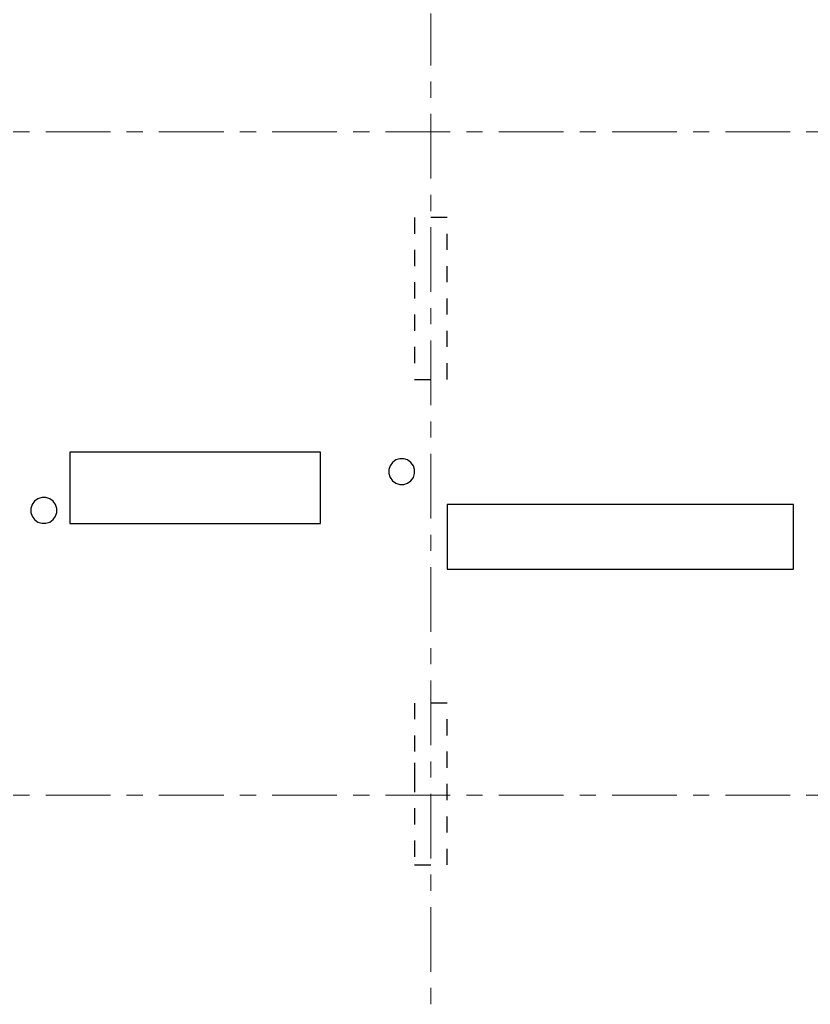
# Model space of a CAD drawing. Header units: metres. Extents: x -38 to 93, y -15 to 21.
# Tile 17 of 256: x 11 to 16, y 2 to 8. Entities that reach past the tile are written whole.
import ezdxf

# ---------------------------------------------------------------- set-up
doc = ezdxf.new("R2010")
doc.units = ezdxf.units.M
for name, pattern in [('______11', [0.5, 0.4, -0.05, 0, -0.05]), ('______2', [0.0405, 0.03, -0.0105]), ('______5', [1.1, 0.8, -0.1, 0.1, -0.1])]:
    doc.linetypes.add(name, pattern=pattern)
doc.layers.add('XR$1$Осевая линия (1)', color=7, linetype='______5', lineweight=13)
doc.layers.add('XR$4$Перекрытие (1)', color=7, linetype='Continuous', lineweight=35)
doc.layers.add('XR$6$Стена_ бетон несущ.', color=7, linetype='Continuous', lineweight=70, true_color=0xb4b496)

msp = doc.modelspace()

# ---------------------------------------------------------------- linework, layer by layer
at = {"layer": 'XR$1$Осевая линия (1)', "color": 253, "linetype": '______11', "lineweight": 13, "true_color": 0xa0a0a0, "transparency": 33554687}
for p, q in [((13.75, -3.39), (13.75, 8.13)), ((-2.63, 7.4), (62.6, 7.4)), ((-2.63, 3.3), (62.6, 3.3))]:
    msp.add_line(p, q, dxfattribs=at)
at = {"layer": 'XR$4$Перекрытие (1)', "color": 7, "linetype": 'Continuous', "lineweight": 25, "transparency": 33554687}
for p, q in [((13.0683, 5.4201), (11.5183, 5.4198)), ((11.5183, 5.4198), (11.5184, 4.9798)), ((13.0684, 4.9801), (13.0683, 5.4201)), ((13.513, 5.3571), (13.4981, 5.3367)), ((13.5334, 5.3719), (13.513, 5.3571)), ((13.5574, 5.3797), (13.5334, 5.3719)), ((13.5826, 5.3797), (13.5574, 5.3797)), ((13.6066, 5.3719), (13.5826, 5.3797)), ((13.627, 5.3571), (13.6066, 5.3719)), ((13.6419, 5.3367), (13.627, 5.3571)), ((13.4981, 5.3367), (13.4903, 5.3127)), ((13.4903, 5.3127), (13.4903, 5.2875)), ((13.6497, 5.3127), (13.6419, 5.3367)), ((13.6497, 5.2875), (13.6497, 5.3127)), ((13.4903, 5.2875), (13.4981, 5.2635)), ((13.4981, 5.2635), (13.513, 5.243)), ((13.513, 5.243), (13.5334, 5.2282)), ((13.6066, 5.2282), (13.627, 5.243)), ((13.627, 5.243), (13.6419, 5.2635)), ((13.6419, 5.2635), (13.6497, 5.2875)), ((13.5334, 5.2282), (13.5574, 5.2204)), ((13.5574, 5.2204), (13.5826, 5.2204)), ((13.5826, 5.2204), (13.6066, 5.2282)), ((11.3013, 5.1174), (11.2864, 5.0969)), ((11.3217, 5.1322), (11.3013, 5.1174)), ((11.3457, 5.14), (11.3217, 5.1322)), ((11.3709, 5.14), (11.3457, 5.14)), ((11.3949, 5.1322), (11.3709, 5.14)), ((11.4153, 5.1174), (11.3949, 5.1322)), ((11.4302, 5.0969), (11.4153, 5.1174)), ((11.2864, 5.0969), (11.2786, 5.0729)), ((11.2786, 5.0729), (11.2786, 5.0477)), ((11.438, 5.0729), (11.4302, 5.0969)), ((11.438, 5.0477), (11.438, 5.0729)), ((15.99, 5.0968), (13.85, 5.0964)), ((13.85, 5.0964), (13.85, 4.6964)), ((15.99, 4.6968), (15.99, 5.0968)), ((11.2786, 5.0477), (11.2864, 5.0237)), ((11.2864, 5.0237), (11.3013, 5.0033)), ((11.3013, 5.0033), (11.3217, 4.9885)), ((11.3217, 4.9885), (11.3457, 4.9807)), ((11.3709, 4.9807), (11.3949, 4.9885)), ((11.3949, 4.9885), (11.4153, 5.0033)), ((11.4153, 5.0033), (11.4302, 5.0237)), ((11.4302, 5.0237), (11.438, 5.0477)), ((11.3457, 4.9807), (11.3709, 4.9807)), ((11.5184, 4.9798), (13.0684, 4.9801)), ((13.85, 4.6964), (15.99, 4.6968))]:
    msp.add_line(p, q, dxfattribs=at)
at = {"layer": 'XR$6$Стена_ бетон несущ.', "color": 253, "linetype": '______2', "lineweight": -3, "true_color": 0xa0a0a0, "transparency": 33554687}
for p, q in [((13.85, 6.87), (13.65, 6.87)), ((13.65, 6.87), (13.65, 5.87)), ((13.85, 5.87), (13.85, 6.87)), ((13.65, 5.87), (13.85, 5.87)), ((13.85, 3.87), (13.65, 3.87)), ((13.65, 3.87), (13.65, 3.5001)), ((13.85, 2.87), (13.85, 3.87)), ((13.65, 3.5001), (13.65, 3.4201)), ((13.65, 3.4201), (13.65, 2.87)), ((13.65, 2.87), (13.85, 2.87))]:
    msp.add_line(p, q, dxfattribs=at)

doc.saveas('drawing.dxf')
